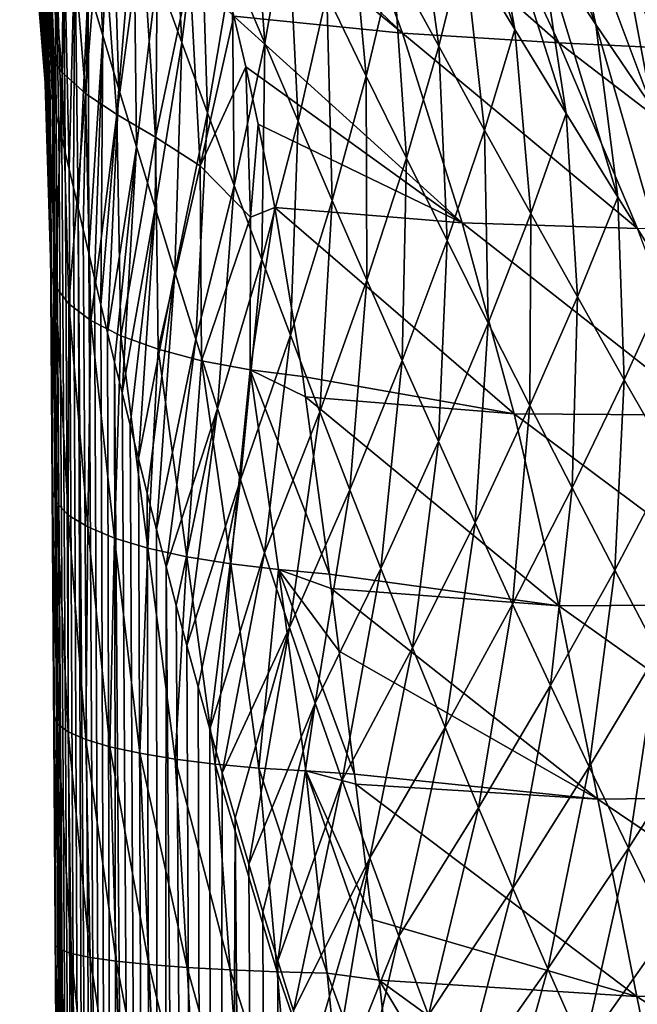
# Model space of a CAD drawing. Header units: metres. Extents: x -22 to 22, y 0 to 204.
# Tile 212 of 256: x -17.53 to -14.25, y 157.23 to 162.47. Entities that reach past the tile are written whole.
import ezdxf

# ---------------------------------------------------------------- set-up
doc = ezdxf.new("R2010")
doc.units = ezdxf.units.M
doc.layers.add('solid_002_SW0002', color=7, linetype='CONTINUOUS')

msp = doc.modelspace()

# ---------------------------------------------------------------- linework, layer by layer
at = {"layer": 'solid_002_SW0002'}
for points in [[(-17.404619, 162.414536, 221.956909), (-17.519464, 163.649292, 222.471024), (-17.530825, 163.877625, 220.380661)], [(-17.411257, 162.669373, 219.954178), (-17.404619, 162.414536, 221.956909), (-17.530825, 163.877625, 220.380661)], [(-15.361649, 163.791077, 201.641785), (-14.897481, 162.415237, 202.371338), (-15.168901, 162.864304, 202.543488)], [(-15.361649, 163.791077, 201.641785), (-15.06401, 163.337997, 201.466888), (-14.897481, 162.415237, 202.371338)], [(-14.968837, 163.722488, 200.354019), (-14.467029, 162.441956, 201.158112), (-14.765769, 162.888184, 201.305908)], [(-14.968837, 163.722488, 200.354019), (-14.646152, 163.277496, 200.206131), (-14.467029, 162.441956, 201.158112)], [(-17.088797, 162.382828, 209.311752), (-17.166924, 162.642929, 209.595245), (-17.15354, 163.685318, 208.81813)], [(-17.088797, 162.382828, 209.311752), (-17.15354, 163.685318, 208.81813), (-17.042809, 163.378464, 208.506531)], [(-17.414724, 162.439499, 224.080704), (-17.506889, 163.420547, 224.551117), (-17.519464, 163.649292, 222.471024)], [(-17.395523, 162.131958, 223.945663), (-17.414724, 162.439499, 224.080704), (-17.519464, 163.649292, 222.471024)], [(-17.404619, 162.414536, 221.956909), (-17.395523, 162.131958, 223.945663), (-17.519464, 163.649292, 222.471024)], [(-17.495573, 163.510727, 224.934555), (-17.506889, 163.420547, 224.551117), (-17.414724, 162.439499, 224.080704)], [(-17.382627, 162.300064, 224.343552), (-17.495573, 163.510727, 224.934555), (-17.414724, 162.439499, 224.080704)], [(-17.408802, 163.380646, 225.195084), (-17.495573, 163.510727, 224.934555), (-17.382627, 162.300064, 224.343552)], [(-17.434174, 163.500076, 211.470245), (-17.368002, 162.071121, 211.502914), (-17.371506, 162.059662, 211.75)], [(-17.417234, 163.456985, 211.143143), (-17.368002, 162.071121, 211.502914), (-17.434174, 163.500076, 211.470245)], [(-17.434174, 163.500076, 211.470245), (-17.371506, 162.059662, 211.75), (-17.401302, 162.97905, 211.783188)], [(-16.66832, 162.344803, 207.660614), (-16.799452, 162.705429, 207.92868), (-16.732767, 163.542084, 207.007385)], [(-16.66832, 162.344803, 207.660614), (-16.732767, 163.542084, 207.007385), (-16.569048, 163.151093, 206.732498)], [(-15.495031, 162.394836, 226.382782), (-16.664978, 163.512772, 226.333267), (-16.606157, 163.308716, 226.248627)], [(-15.867935, 163.405655, 226.847702), (-16.664978, 163.512772, 226.333267), (-15.495031, 162.394836, 226.382782)], [(-14.493114, 163.53418, 199.063828), (-14.001364, 162.401611, 199.950409), (-14.323619, 162.837128, 200.071777)], [(-14.493114, 163.53418, 199.063828), (-14.154709, 163.111603, 198.947189), (-14.001364, 162.401611, 199.950409)], [(-17.417234, 163.456985, 211.143143), (-17.356493, 162.038116, 211.246811), (-17.368002, 162.071121, 211.502914)], [(-17.388435, 163.37027, 210.81958), (-17.356493, 162.038116, 211.246811), (-17.417234, 163.456985, 211.143143)], [(-16.227537, 162.341995, 206.227768), (-16.400499, 162.750504, 206.473068), (-16.309858, 163.461487, 205.485474)], [(-16.227537, 162.341995, 206.227768), (-16.309858, 163.461487, 205.485474), (-16.105791, 163.033646, 205.242371)], [(-14.664153, 162.34317, 226.912155), (-15.867935, 163.405655, 226.847702), (-15.495031, 162.394836, 226.382782)], [(-15.11786, 163.311737, 227.422821), (-15.867935, 163.405655, 226.847702), (-14.664153, 162.34317, 226.912155)], [(-17.304569, 162.186127, 224.611771), (-17.408802, 163.380646, 225.195084), (-17.382627, 162.300064, 224.343552)], [(-17.275734, 163.250412, 225.435715), (-17.408802, 163.380646, 225.195084), (-17.304569, 162.186127, 224.611771)], [(-17.388435, 163.37027, 210.81958), (-17.336029, 161.960434, 210.980484), (-17.347424, 162.004837, 211.1147)], [(-17.348282, 163.24231, 210.501572), (-17.336029, 161.960434, 210.980484), (-17.388435, 163.37027, 210.81958)], [(-17.388435, 163.37027, 210.81958), (-17.347424, 162.004837, 211.1147), (-17.356493, 162.038116, 211.246811)], [(-17.003065, 162.098099, 209.03801), (-17.088797, 162.382828, 209.311752), (-17.042809, 163.378464, 208.506531)], [(-17.003065, 162.098099, 209.03801), (-17.042809, 163.378464, 208.506531), (-16.924501, 163.050842, 208.210327)], [(-15.495031, 162.394836, 226.382782), (-16.606157, 163.308716, 226.248627), (-16.391962, 162.486069, 225.91806)], [(-15.303281, 162.325302, 203.586777), (-15.545163, 162.770691, 203.78154), (-15.439014, 163.315353, 202.728851)], [(-15.303281, 162.325302, 203.586777), (-15.439014, 163.315353, 202.728851), (-15.168901, 162.864304, 202.543488)], [(-13.887681, 162.305969, 227.504105), (-15.11786, 163.311737, 227.422821), (-14.664153, 162.34317, 226.912155)], [(-14.407158, 163.212219, 228.055984), (-15.11786, 163.311737, 227.422821), (-13.887681, 162.305969, 227.504105)], [(-15.06401, 163.337997, 201.466888), (-14.624867, 161.968552, 202.211685), (-14.897481, 162.415237, 202.371338)], [(-15.06401, 163.337997, 201.466888), (-14.765769, 162.888184, 201.305908), (-14.624867, 161.968552, 202.211685)], [(-17.348282, 163.24231, 210.501572), (-17.306425, 161.83873, 210.710602), (-17.32234, 161.905106, 210.84549)], [(-17.297455, 163.076141, 210.190781), (-17.306425, 161.83873, 210.710602), (-17.348282, 163.24231, 210.501572)], [(-17.348282, 163.24231, 210.501572), (-17.32234, 161.905106, 210.84549), (-17.336029, 161.960434, 210.980484)], [(-17.180834, 162.074509, 224.863297), (-17.275734, 163.250412, 225.435715), (-17.304569, 162.186127, 224.611771)], [(-17.09903, 163.113541, 225.645401), (-17.275734, 163.250412, 225.435715), (-17.180834, 162.074509, 224.863297)], [(-14.646152, 163.277496, 200.206131), (-14.167915, 161.999649, 201.022873), (-14.467029, 162.441956, 201.158112)], [(-14.646152, 163.277496, 200.206131), (-14.323619, 162.837128, 200.071777), (-14.167915, 161.999649, 201.022873)], [(-15.687981, 162.167358, 204.798508), (-15.89843, 162.601929, 205.013809), (-15.784888, 163.215973, 203.989578)], [(-15.687981, 162.167358, 204.798508), (-15.784888, 163.215973, 203.989578), (-15.545163, 162.770691, 203.78154)], [(-13.916018, 163.23439, 228.724213), (-14.407158, 163.212219, 228.055984), (-13.151221, 162.258347, 228.154526)], [(-13.151221, 162.258347, 228.154526), (-14.407158, 163.212219, 228.055984), (-13.887681, 162.305969, 227.504105)], [(-16.531631, 161.971222, 207.405121), (-16.66832, 162.344803, 207.660614), (-16.569048, 163.151093, 206.732498)], [(-16.531631, 161.971222, 207.405121), (-16.569048, 163.151093, 206.732498), (-16.400499, 162.750504, 206.473068)], [(-17.014454, 161.96312, 225.089508), (-17.09903, 163.113541, 225.645401), (-17.180834, 162.074509, 224.863297)], [(-16.881523, 162.950195, 225.807251), (-17.09903, 163.113541, 225.645401), (-17.014454, 161.96312, 225.089508)], [(-17.297455, 163.076141, 210.190781), (-17.288158, 161.760788, 210.574997), (-17.306425, 161.83873, 210.710602)], [(-17.297455, 163.076141, 210.190781), (-17.267584, 161.672348, 210.439224), (-17.288158, 161.760788, 210.574997)], [(-17.236734, 162.875183, 209.888397), (-17.267584, 161.672348, 210.439224), (-17.297455, 163.076141, 210.190781)], [(-16.910339, 161.791763, 208.773849), (-17.003065, 162.098099, 209.03801), (-16.924501, 163.050842, 208.210327)], [(-16.910339, 161.791763, 208.773849), (-16.924501, 163.050842, 208.210327), (-16.799452, 162.705429, 207.92868)], [(-16.05047, 161.927063, 205.995316), (-16.227537, 162.341995, 206.227768), (-16.105791, 163.033646, 205.242371)], [(-16.05047, 161.927063, 205.995316), (-16.105791, 163.033646, 205.242371), (-15.89843, 162.601929, 205.013809)], [(-17.406679, 162.983521, 213.85112), (-17.370682, 161.938492, 213.920609), (-17.411257, 162.94072, 215.902527)], [(-17.401302, 162.97905, 211.783188), (-17.370682, 161.938492, 213.920609), (-17.406679, 162.983521, 213.85112)], [(-17.401302, 162.97905, 211.783188), (-17.371506, 162.059662, 211.75), (-17.370682, 161.938492, 213.920609)], [(-17.411257, 162.94072, 215.902527), (-17.369734, 161.798859, 216.001404), (-17.412985, 162.834167, 217.93573)], [(-17.411257, 162.94072, 215.902527), (-17.370682, 161.938492, 213.920609), (-17.369734, 161.798859, 216.001404)], [(-16.809404, 161.842957, 225.279556), (-16.881523, 162.950195, 225.807251), (-17.014454, 161.96312, 225.089508)], [(-16.625721, 162.712036, 225.892288), (-16.881523, 162.950195, 225.807251), (-16.809404, 161.842957, 225.279556)], [(-17.236734, 162.875183, 209.888397), (-17.244818, 161.574677, 210.304031), (-17.267584, 161.672348, 210.439224)], [(-17.236734, 162.875183, 209.888397), (-17.219942, 161.467957, 210.1698), (-17.244818, 161.574677, 210.304031)], [(-17.166924, 162.642929, 209.595245), (-17.219942, 161.467957, 210.1698), (-17.236734, 162.875183, 209.888397)], [(-14.765769, 162.888184, 201.305908), (-14.351161, 161.524658, 202.063889), (-14.624867, 161.968552, 202.211685)], [(-14.765769, 162.888184, 201.305908), (-14.467029, 162.441956, 201.158112), (-14.351161, 161.524658, 202.063889)], [(-17.412985, 162.834167, 217.93573), (-17.369734, 161.798859, 216.001404), (-17.368624, 161.635269, 217.984375)], [(-17.412985, 162.834167, 217.93573), (-17.368624, 161.635269, 217.984375), (-17.411257, 162.669373, 219.954178)], [(-15.059356, 161.880386, 203.404388), (-15.303281, 162.325302, 203.586777), (-15.168901, 162.864304, 202.543488)], [(-15.059356, 161.880386, 203.404388), (-15.168901, 162.864304, 202.543488), (-14.897481, 162.415237, 202.371338)], [(-14.323619, 162.837128, 200.071777), (-13.868556, 161.561584, 200.899719), (-14.167915, 161.999649, 201.022873)], [(-14.323619, 162.837128, 200.071777), (-14.001364, 162.401611, 199.950409), (-13.868556, 161.561584, 200.899719)], [(-15.474595, 161.730789, 204.595383), (-15.687981, 162.167358, 204.798508), (-15.545163, 162.770691, 203.78154)], [(-15.474595, 161.730789, 204.595383), (-15.545163, 162.770691, 203.78154), (-15.303281, 162.325302, 203.586777)], [(-16.389784, 161.586639, 207.161163), (-16.531631, 161.971222, 207.405121), (-16.400499, 162.750504, 206.473068)], [(-16.389784, 161.586639, 207.161163), (-16.400499, 162.750504, 206.473068), (-16.227537, 162.341995, 206.227768)], [(-17.411257, 162.669373, 219.954178), (-17.368624, 161.635269, 217.984375), (-17.367462, 161.464172, 219.893585)], [(-17.411257, 162.669373, 219.954178), (-17.367462, 161.464172, 219.893585), (-17.366362, 161.302032, 221.753098)], [(-17.411257, 162.669373, 219.954178), (-17.366362, 161.302032, 221.753098), (-17.404619, 162.414536, 221.956909)], [(-16.811134, 161.466537, 208.518921), (-16.910339, 161.791763, 208.773849), (-16.799452, 162.705429, 207.92868)], [(-16.811134, 161.466537, 208.518921), (-16.799452, 162.705429, 207.92868), (-16.66832, 162.344803, 207.660614)], [(-16.570494, 161.690598, 225.417557), (-16.625721, 162.712036, 225.892288), (-16.809404, 161.842957, 225.279556)], [(-16.570494, 161.690598, 225.417557), (-16.391962, 162.486069, 225.91806), (-16.625721, 162.712036, 225.892288)], [(-17.166924, 162.642929, 209.595245), (-17.192909, 161.351486, 210.036194), (-17.219942, 161.467957, 210.1698)], [(-17.166924, 162.642929, 209.595245), (-17.163734, 161.226318, 209.903198), (-17.192909, 161.351486, 210.036194)], [(-17.088797, 162.382828, 209.311752), (-17.163734, 161.226318, 209.903198), (-17.166924, 162.642929, 209.595245)], [(-15.869514, 161.506927, 205.774582), (-16.05047, 161.927063, 205.995316), (-15.89843, 162.601929, 205.013809)], [(-15.869514, 161.506927, 205.774582), (-15.89843, 162.601929, 205.013809), (-15.687981, 162.167358, 204.798508)], [(-16.570494, 161.690598, 225.417557), (-16.328945, 162.215469, 225.814301), (-16.391962, 162.486069, 225.91806)], [(-15.17807, 161.387894, 225.949921), (-16.391962, 162.486069, 225.91806), (-16.328945, 162.215469, 225.814301)], [(-15.495031, 162.394836, 226.382782), (-16.391962, 162.486069, 225.91806), (-15.17807, 161.387894, 225.949921)], [(-17.382627, 162.300064, 224.343552), (-17.414724, 162.439499, 224.080704), (-17.395523, 162.131958, 223.945663)], [(-17.404619, 162.414536, 221.956909), (-17.366362, 161.302032, 221.753098), (-17.365284, 161.143356, 223.554886)], [(-17.404619, 162.414536, 221.956909), (-17.365284, 161.143356, 223.554886), (-17.395523, 162.131958, 223.945663)], [(-14.813478, 161.436493, 203.233566), (-15.059356, 161.880386, 203.404388), (-14.897481, 162.415237, 202.371338)], [(-14.813478, 161.436493, 203.233566), (-14.897481, 162.415237, 202.371338), (-14.624867, 161.968552, 202.211685)], [(-14.467029, 162.441956, 201.158112), (-14.076484, 161.083908, 201.927444), (-14.351161, 161.524658, 202.063889)], [(-14.467029, 162.441956, 201.158112), (-14.167915, 161.999649, 201.022873), (-14.076484, 161.083908, 201.927444)], [(-17.088797, 162.382828, 209.311752), (-17.132425, 161.09346, 209.770828), (-17.163734, 161.226318, 209.903198)], [(-17.088797, 162.382828, 209.311752), (-17.099039, 160.95256, 209.639282), (-17.132425, 161.09346, 209.770828)], [(-17.003065, 162.098099, 209.03801), (-17.099039, 160.95256, 209.639282), (-17.088797, 162.382828, 209.311752)], [(-14.245374, 161.35672, 226.426193), (-15.495031, 162.394836, 226.382782), (-15.17807, 161.387894, 225.949921)], [(-14.664153, 162.34317, 226.912155), (-15.495031, 162.394836, 226.382782), (-14.245374, 161.35672, 226.426193)], [(-17.382627, 162.300064, 224.343552), (-17.395523, 162.131958, 223.945663), (-17.365284, 161.143356, 223.554886)], [(-17.340864, 161.048996, 223.836182), (-17.382627, 162.300064, 224.343552), (-17.365284, 161.143356, 223.554886)], [(-17.304569, 162.186127, 224.611771), (-17.382627, 162.300064, 224.343552), (-17.340864, 161.048996, 223.836182)], [(-16.705856, 161.124863, 208.272705), (-16.811134, 161.466537, 208.518921), (-16.66832, 162.344803, 207.660614)], [(-16.705856, 161.124863, 208.272705), (-16.66832, 162.344803, 207.660614), (-16.531631, 161.971222, 207.405121)], [(-16.243063, 161.192749, 206.92778), (-16.389784, 161.586639, 207.161163), (-16.227537, 162.341995, 206.227768)], [(-16.243063, 161.192749, 206.92778), (-16.227537, 162.341995, 206.227768), (-16.05047, 161.927063, 205.995316)], [(-15.258379, 161.293015, 204.403503), (-15.474595, 161.730789, 204.595383), (-15.303281, 162.325302, 203.586777)], [(-15.258379, 161.293015, 204.403503), (-15.303281, 162.325302, 203.586777), (-15.059356, 161.880386, 203.404388)], [(-13.392797, 161.370193, 226.969696), (-14.664153, 162.34317, 226.912155), (-14.245374, 161.35672, 226.426193)], [(-13.887681, 162.305969, 227.504105), (-14.664153, 162.34317, 226.912155), (-13.392797, 161.370193, 226.969696)], [(-16.303171, 161.418274, 225.463226), (-16.328945, 162.215469, 225.814301), (-16.570494, 161.690598, 225.417557)], [(-15.17807, 161.387894, 225.949921), (-16.328945, 162.215469, 225.814301), (-16.262575, 161.911942, 225.70137)], [(-16.303171, 161.418274, 225.463226), (-16.262575, 161.911942, 225.70137), (-16.328945, 162.215469, 225.814301)], [(-17.269222, 160.956314, 224.112061), (-17.304569, 162.186127, 224.611771), (-17.340864, 161.048996, 223.836182)], [(-17.180834, 162.074509, 224.863297), (-17.304569, 162.186127, 224.611771), (-17.269222, 160.956314, 224.112061)], [(-15.68482, 161.082687, 205.56456), (-15.869514, 161.506927, 205.774582), (-15.687981, 162.167358, 204.798508)], [(-15.68482, 161.082687, 205.56456), (-15.687981, 162.167358, 204.798508), (-15.474595, 161.730789, 204.595383)], [(-17.003065, 162.098099, 209.03801), (-17.063557, 160.803513, 209.508453), (-17.099039, 160.95256, 209.639282)], [(-16.910339, 161.791763, 208.773849), (-17.063557, 160.803513, 209.508453), (-17.003065, 162.098099, 209.03801)], [(-17.141768, 128.222198, 211.75), (-17.371506, 162.059662, 211.75), (-17.368002, 162.071121, 211.502914)], [(-17.370682, 161.938492, 213.920609), (-17.371506, 162.059662, 211.75), (-17.141768, 128.222198, 211.75)], [(-17.141768, 128.222198, 211.75), (-17.368002, 162.071121, 211.502914), (-17.356493, 162.038116, 211.246811)], [(-17.141768, 128.222198, 211.75), (-17.356493, 162.038116, 211.246811), (-17.347424, 162.004837, 211.1147)], [(-17.152136, 160.868347, 224.373474), (-17.180834, 162.074509, 224.863297), (-17.269222, 160.956314, 224.112061)], [(-17.014454, 161.96312, 225.089508), (-17.180834, 162.074509, 224.863297), (-17.152136, 160.868347, 224.373474)], [(-17.141768, 128.222198, 211.75), (-17.347424, 162.004837, 211.1147), (-17.336029, 161.960434, 210.980484)], [(-17.369734, 161.798859, 216.001404), (-17.370682, 161.938492, 213.920609), (-17.141768, 128.222198, 211.75)], [(-17.100977, 128.222198, 210.935913), (-17.336029, 161.960434, 210.980484), (-17.32234, 161.905106, 210.84549)], [(-17.100977, 128.222198, 210.935913), (-17.141768, 128.222198, 211.75), (-17.336029, 161.960434, 210.980484)], [(-16.992577, 160.787323, 224.613815), (-17.014454, 161.96312, 225.089508), (-17.152136, 160.868347, 224.373474)], [(-16.809404, 161.842957, 225.279556), (-17.014454, 161.96312, 225.089508), (-16.992577, 160.787323, 224.613815)], [(-16.59482, 160.768875, 208.034653), (-16.705856, 161.124863, 208.272705), (-16.531631, 161.971222, 207.405121)], [(-16.59482, 160.768875, 208.034653), (-16.531631, 161.971222, 207.405121), (-16.389784, 161.586639, 207.161163)], [(-14.565752, 160.99408, 203.073715), (-14.813478, 161.436493, 203.233566), (-14.624867, 161.968552, 202.211685)], [(-14.565752, 160.99408, 203.073715), (-14.624867, 161.968552, 202.211685), (-14.351161, 161.524658, 202.063889)], [(-17.100977, 128.222198, 210.935913), (-17.32234, 161.905106, 210.84549), (-17.306425, 161.83873, 210.710602)], [(-16.303171, 161.418274, 225.463226), (-16.173998, 161.468933, 225.54364), (-16.262575, 161.911942, 225.70137)], [(-15.17807, 161.387894, 225.949921), (-16.262575, 161.911942, 225.70137), (-16.173998, 161.468933, 225.54364)], [(-16.091681, 160.791077, 206.704071), (-16.243063, 161.192749, 206.92778), (-16.05047, 161.927063, 205.995316)], [(-16.091681, 160.791077, 206.704071), (-16.05047, 161.927063, 205.995316), (-15.869514, 161.506927, 205.774582)], [(-15.039427, 160.85466, 204.222153), (-15.258379, 161.293015, 204.403503), (-15.059356, 161.880386, 203.404388)], [(-15.039427, 160.85466, 204.222153), (-15.059356, 161.880386, 203.404388), (-14.813478, 161.436493, 203.233566)], [(-17.100977, 128.222198, 210.935913), (-17.306425, 161.83873, 210.710602), (-17.288158, 161.760788, 210.574997)], [(-16.794626, 160.715332, 224.82695), (-16.809404, 161.842957, 225.279556), (-16.992577, 160.787323, 224.613815)], [(-16.570494, 161.690598, 225.417557), (-16.809404, 161.842957, 225.279556), (-16.794626, 160.715332, 224.82695)], [(-17.368624, 161.635269, 217.984375), (-17.369734, 161.798859, 216.001404), (-17.141768, 128.222198, 211.75)], [(-16.910339, 161.791763, 208.773849), (-17.025908, 160.646988, 209.378098), (-17.063557, 160.803513, 209.508453)], [(-16.910339, 161.791763, 208.773849), (-16.986027, 160.483459, 209.247986), (-17.025908, 160.646988, 209.378098)], [(-16.811134, 161.466537, 208.518921), (-16.986027, 160.483459, 209.247986), (-16.910339, 161.791763, 208.773849)], [(-17.100977, 128.222198, 210.935913), (-17.288158, 161.760788, 210.574997), (-17.267584, 161.672348, 210.439224)], [(-15.496494, 160.655258, 205.364441), (-15.68482, 161.082687, 205.56456), (-15.474595, 161.730789, 204.595383)], [(-15.496494, 160.655258, 205.364441), (-15.474595, 161.730789, 204.595383), (-15.258379, 161.293015, 204.403503)], [(-17.100977, 128.222198, 210.935913), (-17.267584, 161.672348, 210.439224), (-17.244818, 161.574677, 210.304031)], [(-16.563351, 160.65419, 225.007401), (-16.570494, 161.690598, 225.417557), (-16.794626, 160.715332, 224.82695)], [(-16.303171, 161.418274, 225.463226), (-16.570494, 161.690598, 225.417557), (-16.563351, 160.65419, 225.007401)], [(-17.367462, 161.464172, 219.893585), (-17.368624, 161.635269, 217.984375), (-17.141768, 128.222198, 211.75)], [(-17.100977, 128.222198, 210.935913), (-17.244818, 161.574677, 210.304031), (-17.219942, 161.467957, 210.1698)], [(-16.478258, 160.400528, 207.804199), (-16.59482, 160.768875, 208.034653), (-16.389784, 161.586639, 207.161163)], [(-16.478258, 160.400528, 207.804199), (-16.389784, 161.586639, 207.161163), (-16.243063, 161.192749, 206.92778)], [(-14.316274, 160.553574, 202.924332), (-14.565752, 160.99408, 203.073715), (-14.351161, 161.524658, 202.063889)], [(-14.316274, 160.553574, 202.924332), (-14.351161, 161.524658, 202.063889), (-14.076484, 161.083908, 201.927444)], [(-17.366362, 161.302032, 221.753098), (-17.367462, 161.464172, 219.893585), (-17.141768, 128.222198, 211.75)], [(-16.979221, 128.222198, 210.129227), (-17.219942, 161.467957, 210.1698), (-17.192909, 161.351486, 210.036194)], [(-16.979221, 128.222198, 210.129227), (-17.100977, 128.222198, 210.935913), (-17.219942, 161.467957, 210.1698)], [(-16.811134, 161.466537, 208.518921), (-16.943995, 160.312561, 209.1185), (-16.986027, 160.483459, 209.247986)], [(-16.811134, 161.466537, 208.518921), (-16.899731, 160.13443, 208.98941), (-16.943995, 160.312561, 209.1185)], [(-16.705856, 161.124863, 208.272705), (-16.899731, 160.13443, 208.98941), (-16.811134, 161.466537, 208.518921)], [(-16.304659, 160.605469, 225.150574), (-16.025459, 160.570465, 225.252731), (-16.173998, 161.468933, 225.54364)], [(-16.304659, 160.605469, 225.150574), (-16.173998, 161.468933, 225.54364), (-16.303171, 161.418274, 225.463226)], [(-14.902289, 160.373215, 225.561539), (-16.173998, 161.468933, 225.54364), (-16.025459, 160.570465, 225.252731)], [(-15.17807, 161.387894, 225.949921), (-16.173998, 161.468933, 225.54364), (-14.902289, 160.373215, 225.561539)], [(-15.935773, 160.382874, 206.489243), (-16.091681, 160.791077, 206.704071), (-15.869514, 161.506927, 205.774582)], [(-15.935773, 160.382874, 206.489243), (-15.869514, 161.506927, 205.774582), (-15.68482, 161.082687, 205.56456)], [(-16.304659, 160.605469, 225.150574), (-16.303171, 161.418274, 225.463226), (-16.563351, 160.65419, 225.007401)], [(-14.817816, 160.416336, 204.050674), (-15.039427, 160.85466, 204.222153), (-14.813478, 161.436493, 203.233566)], [(-14.817816, 160.416336, 204.050674), (-14.813478, 161.436493, 203.233566), (-14.565752, 160.99408, 203.073715)], [(-13.876693, 160.365021, 225.976883), (-15.17807, 161.387894, 225.949921), (-14.902289, 160.373215, 225.561539)], [(-14.245374, 161.35672, 226.426193), (-15.17807, 161.387894, 225.949921), (-13.876693, 160.365021, 225.976883)], [(-17.365284, 161.143356, 223.554886), (-17.366362, 161.302032, 221.753098), (-17.141768, 128.222198, 211.75)], [(-16.979221, 128.222198, 210.129227), (-17.192909, 161.351486, 210.036194), (-17.163734, 161.226318, 209.903198)], [(-15.304613, 160.225479, 205.173508), (-15.496494, 160.655258, 205.364441), (-15.258379, 161.293015, 204.403503)], [(-15.304613, 160.225479, 205.173508), (-15.258379, 161.293015, 204.403503), (-15.039427, 160.85466, 204.222153)], [(-16.979221, 128.222198, 210.129227), (-17.163734, 161.226318, 209.903198), (-17.132425, 161.09346, 209.770828)], [(-17.357304, 159.967896, 223.21196), (-17.365284, 161.143356, 223.554886), (-17.141768, 128.222198, 211.75)], [(-17.335686, 159.901001, 223.483719), (-17.365284, 161.143356, 223.554886), (-17.357304, 159.967896, 223.21196)], [(-17.335686, 159.901001, 223.483719), (-17.340864, 161.048996, 223.836182), (-17.365284, 161.143356, 223.554886)], [(-16.356331, 160.021515, 207.58078), (-16.478258, 160.400528, 207.804199), (-16.243063, 161.192749, 206.92778)], [(-16.356331, 160.021515, 207.58078), (-16.243063, 161.192749, 206.92778), (-16.091681, 160.791077, 206.704071)], [(-16.979221, 128.222198, 210.129227), (-17.132425, 161.09346, 209.770828), (-17.099039, 160.95256, 209.639282)], [(-16.705856, 161.124863, 208.272705), (-16.853083, 159.949387, 208.860336), (-16.899731, 160.13443, 208.98941)], [(-16.705856, 161.124863, 208.272705), (-16.803976, 159.757629, 208.731201), (-16.853083, 159.949387, 208.860336)], [(-16.59482, 160.768875, 208.034653), (-16.803976, 159.757629, 208.731201), (-16.705856, 161.124863, 208.272705)], [(-17.272236, 159.834732, 223.749039), (-17.269222, 160.956314, 224.112061), (-17.340864, 161.048996, 223.836182)], [(-17.335686, 159.901001, 223.483719), (-17.272236, 159.834732, 223.749039), (-17.340864, 161.048996, 223.836182)], [(-15.775429, 159.969315, 206.282578), (-15.935773, 160.382874, 206.489243), (-15.68482, 161.082687, 205.56456)], [(-15.775429, 159.969315, 206.282578), (-15.68482, 161.082687, 205.56456), (-15.496494, 160.655258, 205.364441)], [(-14.065162, 160.115417, 202.785034), (-14.316274, 160.553574, 202.924332), (-14.076484, 161.083908, 201.927444)], [(-14.593641, 159.978546, 203.888657), (-14.817816, 160.416336, 204.050674), (-14.565752, 160.99408, 203.073715)], [(-14.593641, 159.978546, 203.888657), (-14.565752, 160.99408, 203.073715), (-14.316274, 160.553574, 202.924332)], [(-17.272236, 159.834732, 223.749039), (-17.168407, 159.771439, 224.00209), (-17.269222, 160.956314, 224.112061)], [(-17.168407, 159.771439, 224.00209), (-17.152136, 160.868347, 224.373474), (-17.269222, 160.956314, 224.112061)], [(-16.979221, 128.222198, 210.129227), (-17.099039, 160.95256, 209.639282), (-17.063557, 160.803513, 209.508453)], [(-17.168407, 159.771439, 224.00209), (-17.026564, 159.712555, 224.237091), (-17.152136, 160.868347, 224.373474)], [(-17.026564, 159.712555, 224.237091), (-16.992577, 160.787323, 224.613815), (-17.152136, 160.868347, 224.373474)], [(-15.109249, 159.794052, 204.991226), (-15.304613, 160.225479, 205.173508), (-15.039427, 160.85466, 204.222153)], [(-15.109249, 159.794052, 204.991226), (-15.039427, 160.85466, 204.222153), (-14.817816, 160.416336, 204.050674)], [(-16.979221, 128.222198, 210.129227), (-17.063557, 160.803513, 209.508453), (-17.025908, 160.646988, 209.378098)], [(-17.026564, 159.712555, 224.237091), (-16.849922, 159.659393, 224.44873), (-16.992577, 160.787323, 224.613815)], [(-16.849922, 159.659393, 224.44873), (-16.794626, 160.715332, 224.82695), (-16.992577, 160.787323, 224.613815)], [(-16.229145, 159.633362, 207.363846), (-16.356331, 160.021515, 207.58078), (-16.091681, 160.791077, 206.704071)], [(-16.229145, 159.633362, 207.363846), (-16.091681, 160.791077, 206.704071), (-15.935773, 160.382874, 206.489243)], [(-16.59482, 160.768875, 208.034653), (-16.752497, 159.558945, 208.602371), (-16.803976, 159.757629, 208.731201)], [(-16.478258, 160.400528, 207.804199), (-16.752497, 159.558945, 208.602371), (-16.59482, 160.768875, 208.034653)], [(-16.849922, 159.659393, 224.44873), (-16.642494, 159.61319, 224.632187), (-16.794626, 160.715332, 224.82695)], [(-16.642494, 159.61319, 224.632187), (-16.563351, 160.65419, 225.007401), (-16.794626, 160.715332, 224.82695)], [(-16.777946, 128.222198, 209.338394), (-17.025908, 160.646988, 209.378098), (-16.986027, 160.483459, 209.247986)], [(-16.777946, 128.222198, 209.338394), (-16.979221, 128.222198, 210.129227), (-17.025908, 160.646988, 209.378098)], [(-16.642494, 159.61319, 224.632187), (-16.408993, 159.574982, 224.783295), (-16.563351, 160.65419, 225.007401)], [(-16.408993, 159.574982, 224.783295), (-16.304659, 160.605469, 225.150574), (-16.563351, 160.65419, 225.007401)], [(-15.610713, 159.551361, 206.083527), (-15.775429, 159.969315, 206.282578), (-15.496494, 160.655258, 205.364441)], [(-15.610713, 159.551361, 206.083527), (-15.496494, 160.655258, 205.364441), (-15.304613, 160.225479, 205.173508)], [(-16.408993, 159.574982, 224.783295), (-16.154722, 159.545624, 224.898621), (-16.304659, 160.605469, 225.150574)], [(-16.304659, 160.605469, 225.150574), (-16.010471, 160.463715, 225.221039), (-16.025459, 160.570465, 225.252731)], [(-16.304659, 160.605469, 225.150574), (-15.884098, 159.520432, 224.974472), (-16.010471, 160.463715, 225.221039)], [(-16.154722, 159.545624, 224.898621), (-15.884098, 159.520432, 224.974472), (-16.304659, 160.605469, 225.150574)], [(-14.902289, 160.373215, 225.561539), (-16.025459, 160.570465, 225.252731), (-16.010471, 160.463715, 225.221039)], [(-14.366993, 159.541809, 203.735687), (-14.593641, 159.978546, 203.888657), (-14.316274, 160.553574, 202.924332)], [(-14.366993, 159.541809, 203.735687), (-14.316274, 160.553574, 202.924332), (-14.065162, 160.115417, 202.785034)], [(-16.777946, 128.222198, 209.338394), (-16.986027, 160.483459, 209.247986), (-16.943995, 160.312561, 209.1185)], [(-14.902289, 160.373215, 225.561539), (-16.010471, 160.463715, 225.221039), (-14.664079, 159.351944, 225.22789)], [(-15.884098, 159.520432, 224.974472), (-14.664079, 159.351944, 225.22789), (-16.010471, 160.463715, 225.221039)], [(-14.910466, 159.361649, 204.817154), (-15.109249, 159.794052, 204.991226), (-14.817816, 160.416336, 204.050674)], [(-14.910466, 159.361649, 204.817154), (-14.817816, 160.416336, 204.050674), (-14.593641, 159.978546, 203.888657)], [(-16.478258, 160.400528, 207.804199), (-16.698458, 159.353424, 208.47348), (-16.752497, 159.558945, 208.602371)], [(-16.478258, 160.400528, 207.804199), (-16.641628, 159.141205, 208.344116), (-16.698458, 159.353424, 208.47348)], [(-16.356331, 160.021515, 207.58078), (-16.641628, 159.141205, 208.344116), (-16.478258, 160.400528, 207.804199)], [(-16.096754, 159.237366, 207.152954), (-16.229145, 159.633362, 207.363846), (-15.935773, 160.382874, 206.489243)], [(-16.096754, 159.237366, 207.152954), (-15.935773, 160.382874, 206.489243), (-15.775429, 159.969315, 206.282578)], [(-13.542407, 159.358582, 225.575943), (-14.902289, 160.373215, 225.561539), (-14.664079, 159.351944, 225.22789)], [(-13.876693, 160.365021, 225.976883), (-14.902289, 160.373215, 225.561539), (-13.542407, 159.358582, 225.575943)], [(-16.777946, 128.222198, 209.338394), (-16.943995, 160.312561, 209.1185), (-16.899731, 160.13443, 208.98941)], [(-15.441669, 159.129913, 205.891586), (-15.610713, 159.551361, 206.083527), (-15.304613, 160.225479, 205.173508)], [(-15.441669, 159.129913, 205.891586), (-15.304613, 160.225479, 205.173508), (-15.109249, 159.794052, 204.991226)], [(-16.777946, 128.222198, 209.338394), (-16.899731, 160.13443, 208.98941), (-16.853083, 159.949387, 208.860336)], [(-14.13798, 159.106552, 203.591537), (-14.366993, 159.541809, 203.735687), (-14.065162, 160.115417, 202.785034)], [(-16.356331, 160.021515, 207.58078), (-16.582012, 158.922302, 208.214478), (-16.641628, 159.141205, 208.344116)], [(-16.356331, 160.021515, 207.58078), (-16.519602, 158.696655, 208.084747), (-16.582012, 158.922302, 208.214478)], [(-16.229145, 159.633362, 207.363846), (-16.519602, 158.696655, 208.084747), (-16.356331, 160.021515, 207.58078)], [(-17.349157, 158.768066, 222.963654), (-17.357304, 159.967896, 223.21196), (-17.141768, 128.222198, 211.75)], [(-17.329885, 158.724991, 223.224258), (-17.335686, 159.901001, 223.483719), (-17.357304, 159.967896, 223.21196)], [(-17.329885, 158.724991, 223.224258), (-17.357304, 159.967896, 223.21196), (-17.349157, 158.768066, 222.963654)], [(-16.777946, 128.222198, 209.338394), (-16.853083, 159.949387, 208.860336), (-16.803976, 159.757629, 208.731201)], [(-15.959193, 158.834747, 206.947693), (-16.096754, 159.237366, 207.152954), (-15.775429, 159.969315, 206.282578)], [(-15.959193, 158.834747, 206.947693), (-15.775429, 159.969315, 206.282578), (-15.610713, 159.551361, 206.083527)], [(-14.708348, 158.928833, 204.651001), (-14.910466, 159.361649, 204.817154), (-14.593641, 159.978546, 203.888657)], [(-14.708348, 158.928833, 204.651001), (-14.593641, 159.978546, 203.888657), (-14.366993, 159.541809, 203.735687)], [(-17.273083, 158.682617, 223.47963), (-17.272236, 159.834732, 223.749039), (-17.335686, 159.901001, 223.483719)], [(-17.329885, 158.724991, 223.224258), (-17.273083, 158.682617, 223.47963), (-17.335686, 159.901001, 223.483719)], [(-17.273083, 158.682617, 223.47963), (-17.179911, 158.641907, 223.724365), (-17.272236, 159.834732, 223.749039)], [(-17.179911, 158.641907, 223.724365), (-17.168407, 159.771439, 224.00209), (-17.272236, 159.834732, 223.749039)], [(-15.268351, 158.70575, 205.706436), (-15.441669, 159.129913, 205.891586), (-15.109249, 159.794052, 204.991226)], [(-15.268351, 158.70575, 205.706436), (-15.109249, 159.794052, 204.991226), (-14.910466, 159.361649, 204.817154)], [(-17.179911, 158.641907, 223.724365), (-17.05228, 158.603714, 223.953461), (-17.168407, 159.771439, 224.00209)], [(-17.05228, 158.603714, 223.953461), (-17.026564, 159.712555, 224.237091), (-17.168407, 159.771439, 224.00209)], [(-16.777946, 128.222198, 209.338394), (-16.803976, 159.757629, 208.731201), (-16.752497, 159.558945, 208.602371)], [(-17.05228, 158.603714, 223.953461), (-16.892805, 158.568802, 224.162231), (-17.026564, 159.712555, 224.237091)], [(-16.892805, 158.568802, 224.162231), (-16.849922, 159.659393, 224.44873), (-17.026564, 159.712555, 224.237091)], [(-16.892805, 158.568802, 224.162231), (-16.70475, 158.537918, 224.346405), (-16.849922, 159.659393, 224.44873)], [(-16.70475, 158.537918, 224.346405), (-16.642494, 159.61319, 224.632187), (-16.849922, 159.659393, 224.44873)], [(-16.229145, 159.633362, 207.363846), (-16.454107, 158.464249, 207.954453), (-16.519602, 158.696655, 208.084747)], [(-16.096754, 159.237366, 207.152954), (-16.454107, 158.464249, 207.954453), (-16.229145, 159.633362, 207.363846)], [(-16.70475, 158.537918, 224.346405), (-16.491964, 158.511658, 224.502182), (-16.642494, 159.61319, 224.632187)], [(-16.491964, 158.511658, 224.502182), (-16.408993, 159.574982, 224.783295), (-16.642494, 159.61319, 224.632187)], [(-16.491964, 158.511658, 224.502182), (-16.25881, 158.490585, 224.626404), (-16.408993, 159.574982, 224.783295)], [(-16.25881, 158.490585, 224.626404), (-16.154722, 159.545624, 224.898621), (-16.408993, 159.574982, 224.783295)], [(-16.498838, 128.222198, 208.572083), (-16.777946, 128.222198, 209.338394), (-16.752497, 159.558945, 208.602371)], [(-16.498838, 128.222198, 208.572083), (-16.752497, 159.558945, 208.602371), (-16.698458, 159.353424, 208.47348)], [(-16.25881, 158.490585, 224.626404), (-16.010059, 158.475113, 224.716507), (-16.154722, 159.545624, 224.898621)], [(-16.154722, 159.545624, 224.898621), (-15.750116, 158.457458, 224.769333), (-15.831886, 159.111237, 224.886322)], [(-16.010059, 158.475113, 224.716507), (-15.750116, 158.457458, 224.769333), (-16.154722, 159.545624, 224.898621)], [(-16.154722, 159.545624, 224.898621), (-15.831886, 159.111237, 224.886322), (-15.874242, 159.443939, 224.957123)], [(-16.154722, 159.545624, 224.898621), (-15.874242, 159.443939, 224.957123), (-15.884098, 159.520432, 224.974472)], [(-15.816478, 158.426544, 206.747742), (-15.959193, 158.834747, 206.947693), (-15.610713, 159.551361, 206.083527)], [(-15.816478, 158.426544, 206.747742), (-15.610713, 159.551361, 206.083527), (-15.441669, 159.129913, 205.891586)], [(-14.502975, 158.49617, 204.492493), (-14.708348, 158.928833, 204.651001), (-14.366993, 159.541809, 203.735687)], [(-14.502975, 158.49617, 204.492493), (-14.366993, 159.541809, 203.735687), (-14.13798, 159.106552, 203.591537)], [(-15.884098, 159.520432, 224.974472), (-15.874242, 159.443939, 224.957123), (-14.664079, 159.351944, 225.22789)], [(-14.457892, 158.325577, 224.957581), (-14.664079, 159.351944, 225.22789), (-15.874242, 159.443939, 224.957123)], [(-14.457892, 158.325577, 224.957581), (-15.874242, 159.443939, 224.957123), (-15.831886, 159.111237, 224.886322)], [(-16.498838, 128.222198, 208.572083), (-16.698458, 159.353424, 208.47348), (-16.641628, 159.141205, 208.344116)], [(-15.090803, 158.279587, 205.527832), (-15.268351, 158.70575, 205.706436), (-14.910466, 159.361649, 204.817154)], [(-15.090803, 158.279587, 205.527832), (-14.910466, 159.361649, 204.817154), (-14.708348, 158.928833, 204.651001)], [(-13.542407, 159.358582, 225.575943), (-14.664079, 159.351944, 225.22789), (-13.237487, 158.338776, 225.233124)], [(-14.457892, 158.325577, 224.957581), (-13.237487, 158.338776, 225.233124), (-14.664079, 159.351944, 225.22789)], [(-16.096754, 159.237366, 207.152954), (-16.385235, 158.225021, 207.823273), (-16.454107, 158.464249, 207.954453)], [(-16.096754, 159.237366, 207.152954), (-16.313108, 157.97908, 207.691681), (-16.385235, 158.225021, 207.823273)], [(-15.959193, 158.834747, 206.947693), (-16.313108, 157.97908, 207.691681), (-16.096754, 159.237366, 207.152954)], [(-16.498838, 128.222198, 208.572083), (-16.641628, 159.141205, 208.344116), (-16.582012, 158.922302, 208.214478)], [(-14.457892, 158.325577, 224.957581), (-15.831886, 159.111237, 224.886322), (-15.750116, 158.457458, 224.769333)], [(-15.668623, 158.013733, 206.552872), (-15.816478, 158.426544, 206.747742), (-15.441669, 159.129913, 205.891586)], [(-15.668623, 158.013733, 206.552872), (-15.441669, 159.129913, 205.891586), (-15.268351, 158.70575, 205.706436)], [(-14.294443, 158.064148, 204.341507), (-14.502975, 158.49617, 204.492493), (-14.13798, 159.106552, 203.591537)], [(-14.294443, 158.064148, 204.341507), (-14.13798, 159.106552, 203.591537), (-13.90671, 158.673264, 203.455963)], [(-16.498838, 128.222198, 208.572083), (-16.582012, 158.922302, 208.214478), (-16.519602, 158.696655, 208.084747)], [(-14.909096, 157.852066, 205.355591), (-15.090803, 158.279587, 205.527832), (-14.708348, 158.928833, 204.651001)], [(-14.909096, 157.852066, 205.355591), (-14.708348, 158.928833, 204.651001), (-14.502975, 158.49617, 204.492493)], [(-15.959193, 158.834747, 206.947693), (-16.237541, 157.726349, 207.55954), (-16.313108, 157.97908, 207.691681)], [(-15.959193, 158.834747, 206.947693), (-16.15815, 157.466599, 207.426453), (-16.237541, 157.726349, 207.55954)], [(-15.816478, 158.426544, 206.747742), (-16.15815, 157.466599, 207.426453), (-15.959193, 158.834747, 206.947693)], [(-17.348877, 158.726761, 222.956894), (-17.349157, 158.768066, 222.963654), (-17.141768, 128.222198, 211.75)], [(-17.31996, 157.527267, 223.08754), (-17.349157, 158.768066, 222.963654), (-17.348877, 158.726761, 222.956894)], [(-17.31996, 157.527267, 223.08754), (-17.329885, 158.724991, 223.224258), (-17.349157, 158.768066, 222.963654)], [(-17.340887, 157.549988, 222.812378), (-17.348877, 158.726761, 222.956894), (-17.141768, 128.222198, 211.75)], [(-17.31996, 157.527267, 223.08754), (-17.348877, 158.726761, 222.956894), (-17.340887, 157.549988, 222.812378)], [(-17.257971, 157.505157, 223.356125), (-17.273083, 158.682617, 223.47963), (-17.329885, 158.724991, 223.224258)], [(-17.31996, 157.527267, 223.08754), (-17.257971, 157.505157, 223.356125), (-17.329885, 158.724991, 223.224258)], [(-16.498838, 128.222198, 208.572083), (-16.519602, 158.696655, 208.084747), (-16.454107, 158.464249, 207.954453)], [(-15.515655, 157.597107, 206.362946), (-15.668623, 158.013733, 206.552872), (-15.268351, 158.70575, 205.706436)], [(-15.515655, 157.597107, 206.362946), (-15.268351, 158.70575, 205.706436), (-15.090803, 158.279587, 205.527832)], [(-17.156321, 157.483963, 223.612411), (-17.179911, 158.641907, 223.724365), (-17.273083, 158.682617, 223.47963)], [(-17.257971, 157.505157, 223.356125), (-17.156321, 157.483963, 223.612411), (-17.273083, 158.682617, 223.47963)], [(-17.0173, 157.464188, 223.850616), (-17.05228, 158.603714, 223.953461), (-17.179911, 158.641907, 223.724365)], [(-17.156321, 157.483963, 223.612411), (-17.0173, 157.464188, 223.850616), (-17.179911, 158.641907, 223.724365)], [(-14.082853, 157.63327, 204.197922), (-14.294443, 158.064148, 204.341507), (-13.90671, 158.673264, 203.455963)], [(-16.844046, 157.446243, 224.065384), (-16.892805, 158.568802, 224.162231), (-17.05228, 158.603714, 223.953461)], [(-17.0173, 157.464188, 223.850616), (-16.844046, 157.446243, 224.065384), (-17.05228, 158.603714, 223.953461)], [(-16.640469, 157.430557, 224.251862), (-16.70475, 158.537918, 224.346405), (-16.892805, 158.568802, 224.162231)], [(-16.844046, 157.446243, 224.065384), (-16.640469, 157.430557, 224.251862), (-16.892805, 158.568802, 224.162231)], [(-16.411158, 157.417465, 224.405853), (-16.491964, 158.511658, 224.502182), (-16.70475, 158.537918, 224.346405)], [(-16.640469, 157.430557, 224.251862), (-16.411158, 157.417465, 224.405853), (-16.70475, 158.537918, 224.346405)], [(-16.161287, 157.407288, 224.523849), (-16.25881, 158.490585, 224.626404), (-16.491964, 158.511658, 224.502182)], [(-16.411158, 157.417465, 224.405853), (-16.161287, 157.407288, 224.523849), (-16.491964, 158.511658, 224.502182)], [(-15.896497, 157.400223, 224.603226), (-16.010059, 158.475113, 224.716507), (-16.25881, 158.490585, 224.626404)], [(-16.161287, 157.407288, 224.523849), (-15.896497, 157.400223, 224.603226), (-16.25881, 158.490585, 224.626404)], [(-16.010059, 158.475113, 224.716507), (-15.618917, 157.362625, 224.639404), (-15.656567, 157.685074, 224.669022)], [(-15.896497, 157.400223, 224.603226), (-15.618917, 157.362625, 224.639404), (-16.010059, 158.475113, 224.716507)], [(-16.010059, 158.475113, 224.716507), (-15.656567, 157.685074, 224.669022), (-15.743699, 158.405533, 224.761307)], [(-16.010059, 158.475113, 224.716507), (-15.743699, 158.405533, 224.761307), (-15.750116, 158.457458, 224.769333)], [(-14.723298, 157.423767, 205.189621), (-14.909096, 157.852066, 205.355591), (-14.502975, 158.49617, 204.492493)], [(-14.723298, 157.423767, 205.189621), (-14.502975, 158.49617, 204.492493), (-14.294443, 158.064148, 204.341507)], [(-16.498838, 128.222198, 208.572083), (-16.454107, 158.464249, 207.954453), (-16.385235, 158.225021, 207.823273)], [(-15.816478, 158.426544, 206.747742), (-16.074648, 157.199753, 207.292206), (-16.15815, 157.466599, 207.426453)], [(-15.668623, 158.013733, 206.552872), (-16.074648, 157.199753, 207.292206), (-15.816478, 158.426544, 206.747742)], [(-14.457892, 158.325577, 224.957581), (-15.750116, 158.457458, 224.769333), (-15.743699, 158.405533, 224.761307)], [(-14.248907, 157.276581, 224.757538), (-15.743699, 158.405533, 224.761307), (-15.656567, 157.685074, 224.669022)], [(-14.457892, 158.325577, 224.957581), (-15.743699, 158.405533, 224.761307), (-14.248907, 157.276581, 224.757538)], [(-12.954968, 157.307419, 224.956573), (-13.237487, 158.338776, 225.233124), (-14.457892, 158.325577, 224.957581)], [(-12.954968, 157.307419, 224.956573), (-14.457892, 158.325577, 224.957581), (-14.248907, 157.276581, 224.757538)], [(-15.357605, 157.17746, 206.177872), (-15.515655, 157.597107, 206.362946), (-15.090803, 158.279587, 205.527832)], [(-15.357605, 157.17746, 206.177872), (-15.090803, 158.279587, 205.527832), (-14.909096, 157.852066, 205.355591)], [(-16.143969, 128.222198, 207.837433), (-16.498838, 128.222198, 208.572083), (-16.385235, 158.225021, 207.823273)], [(-16.143969, 128.222198, 207.837433), (-16.385235, 158.225021, 207.823273), (-16.313108, 157.97908, 207.691681)], [(-14.533496, 156.995255, 205.029877), (-14.723298, 157.423767, 205.189621), (-14.294443, 158.064148, 204.341507)], [(-14.533496, 156.995255, 205.029877), (-14.294443, 158.064148, 204.341507), (-14.082853, 157.63327, 204.197922)], [(-15.668623, 158.013733, 206.552872), (-15.987212, 156.926025, 207.157425), (-16.074648, 157.199753, 207.292206)], [(-15.668623, 158.013733, 206.552872), (-15.895468, 156.645142, 207.02179), (-15.987212, 156.926025, 207.157425)], [(-15.515655, 157.597107, 206.362946), (-15.895468, 156.645142, 207.02179), (-15.668623, 158.013733, 206.552872)], [(-16.143969, 128.222198, 207.837433), (-16.313108, 157.97908, 207.691681), (-16.237541, 157.726349, 207.55954)], [(-15.194527, 156.755493, 205.997665), (-15.357605, 157.17746, 206.177872), (-14.909096, 157.852066, 205.355591)], [(-15.194527, 156.755493, 205.997665), (-14.909096, 157.852066, 205.355591), (-14.723298, 157.423767, 205.189621)], [(-16.143969, 128.222198, 207.837433), (-16.237541, 157.726349, 207.55954), (-16.15815, 157.466599, 207.426453)], [(-14.248907, 157.276581, 224.757538), (-15.656567, 157.685074, 224.669022), (-15.618917, 157.362625, 224.639404)], [(-15.515655, 157.597107, 206.362946), (-15.798923, 156.356735, 206.884918), (-15.895468, 156.645142, 207.02179)], [(-15.357605, 157.17746, 206.177872), (-15.798923, 156.356735, 206.884918), (-15.515655, 157.597107, 206.362946)], [(-14.339774, 156.567062, 204.876358), (-14.533496, 156.995255, 205.029877), (-14.082853, 157.63327, 204.197922)], [(-14.339774, 156.567062, 204.876358), (-14.082853, 157.63327, 204.197922), (-13.86832, 157.203995, 204.061646)], [(-17.340645, 157.514435, 222.809479), (-17.340887, 157.549988, 222.812378), (-17.141768, 128.222198, 211.75)], [(-17.310041, 156.325775, 223.050827), (-17.340887, 157.549988, 222.812378), (-17.340645, 157.514435, 222.809479)], [(-17.31996, 157.527267, 223.08754), (-17.340887, 157.549988, 222.812378), (-17.310041, 156.325775, 223.050827)], [(-17.332569, 156.324783, 222.764511), (-17.340645, 157.514435, 222.809479), (-17.141768, 128.222198, 211.75)], [(-17.310041, 156.325775, 223.050827), (-17.340645, 157.514435, 222.809479), (-17.332569, 156.324783, 222.764511)], [(-17.31996, 157.527267, 223.08754), (-17.310041, 156.325775, 223.050827), (-17.243004, 156.326645, 223.330078)], [(-17.31996, 157.527267, 223.08754), (-17.243004, 156.326645, 223.330078), (-17.257971, 157.505157, 223.356125)], [(-17.257971, 157.505157, 223.356125), (-17.243004, 156.326645, 223.330078), (-17.133102, 156.327377, 223.595413)], [(-17.257971, 157.505157, 223.356125), (-17.133102, 156.327377, 223.595413), (-17.156321, 157.483963, 223.612411)], [(-17.156321, 157.483963, 223.612411), (-17.133102, 156.327377, 223.595413), (-16.983047, 156.327957, 223.840286)], [(-17.156321, 157.483963, 223.612411), (-16.983047, 156.327957, 223.840286), (-17.0173, 157.464188, 223.850616)], [(-17.0173, 157.464188, 223.850616), (-16.983047, 156.327957, 223.840286), (-16.796534, 156.328369, 224.05867)], [(-17.0173, 157.464188, 223.850616), (-16.796534, 156.328369, 224.05867), (-16.844046, 157.446243, 224.065384)], [(-16.844046, 157.446243, 224.065384), (-16.796534, 156.328369, 224.05867), (-16.57815, 156.328583, 224.245178)], [(-16.844046, 157.446243, 224.065384), (-16.57815, 156.328583, 224.245178), (-16.640469, 157.430557, 224.251862)], [(-16.640469, 157.430557, 224.251862), (-16.57815, 156.328583, 224.245178), (-16.333279, 156.328629, 224.395248)], [(-16.640469, 157.430557, 224.251862), (-16.333279, 156.328629, 224.395248), (-16.411158, 157.417465, 224.405853)], [(-16.143969, 128.222198, 207.837433), (-16.15815, 157.466599, 207.426453), (-16.074648, 157.199753, 207.292206)], [(-16.411158, 157.417465, 224.405853), (-16.333279, 156.328629, 224.395248), (-16.067947, 156.328476, 224.505142)], [(-16.411158, 157.417465, 224.405853), (-16.067947, 156.328476, 224.505142), (-16.161287, 157.407288, 224.523849)], [(-16.161287, 157.407288, 224.523849), (-16.067947, 156.328476, 224.505142), (-15.78869, 156.32814, 224.572189)], [(-16.161287, 157.407288, 224.523849), (-15.78869, 156.32814, 224.572189), (-15.896497, 157.400223, 224.603226)], [(-15.896497, 157.400223, 224.603226), (-15.78869, 156.32814, 224.572189), (-15.502382, 156.327637, 224.594711)], [(-15.896497, 157.400223, 224.603226), (-15.502382, 156.327637, 224.594711), (-15.618917, 157.362625, 224.639404)], [(-15.026476, 156.331833, 205.822357), (-15.194527, 156.755493, 205.997665), (-14.723298, 157.423767, 205.189621)], [(-15.026476, 156.331833, 205.822357), (-14.723298, 157.423767, 205.189621), (-14.533496, 156.995255, 205.029877)], [(-15.618917, 157.362625, 224.639404), (-15.502382, 156.327637, 224.594711), (-14.610181, 155.690048, 224.591385)], [(-14.031979, 156.212051, 224.633163), (-15.618917, 157.362625, 224.639404), (-14.610181, 155.690048, 224.591385)], [(-14.248907, 157.276581, 224.757538), (-15.618917, 157.362625, 224.639404), (-14.031979, 156.212051, 224.633163)], [(-12.954968, 157.307419, 224.956573), (-14.248907, 157.276581, 224.757538), (-12.660735, 156.251724, 224.752884)], [(-12.660735, 156.251724, 224.752884), (-14.248907, 157.276581, 224.757538), (-14.031979, 156.212051, 224.633163)]]:
    msp.add_3dface(points, dxfattribs=at)

doc.saveas('drawing.dxf')
